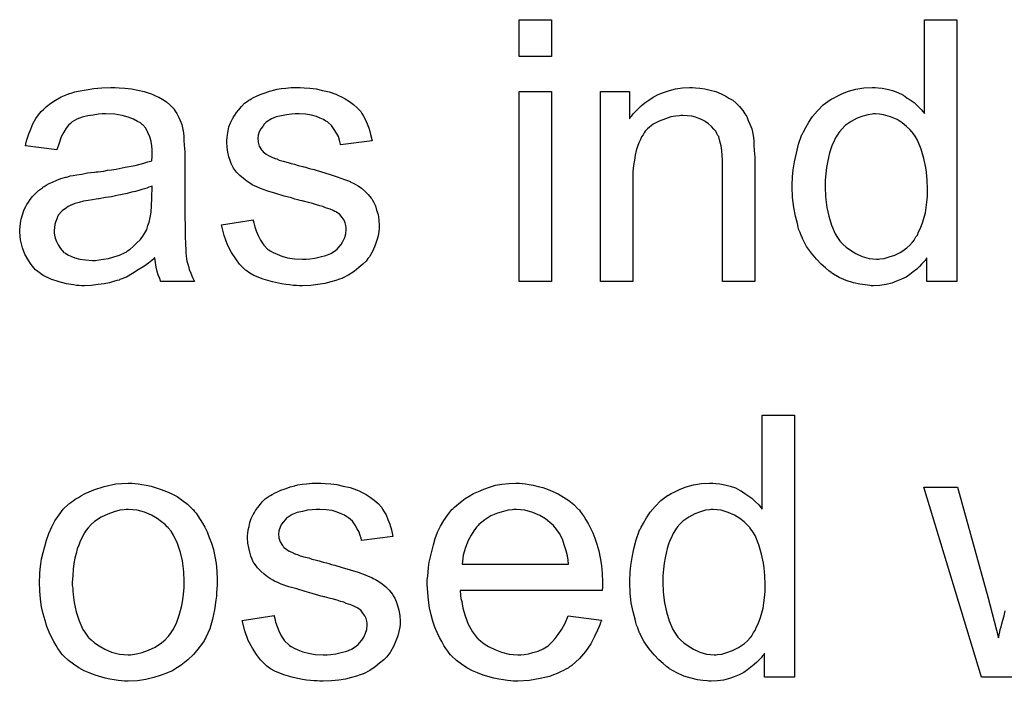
# Model space of a CAD drawing. Extents: x -1.5 to 9, y -3 to 5.
# Tile 235 of 256: x 5.1 to 5.4, y -0.3 to -0.1. Entities that reach past the tile are written whole.
import ezdxf

# ---------------------------------------------------------------- set-up
doc = ezdxf.new("R2010")
doc.units = 0
doc.layers.add('qfn16-30-34-a_mechanical_19', color=1, linetype='CONTINUOUS')

msp = doc.modelspace()

# ---------------------------------------------------------------- linework, layer by layer
at = {"layer": 'qfn16-30-34-a_mechanical_19', "color": 1}
for points in [[(5.26523, -0.113158), (5.255395, -0.113158), (5.255395, -0.101935), (5.26523, -0.101935), (5.26523, -0.113158)], [(5.389144, -0.181999), (5.380004, -0.181999), (5.380004, -0.17471), (5.379888, -0.174826), (5.379773, -0.175057), (5.379426, -0.17552), (5.378963, -0.176098), (5.378384, -0.176677), (5.37769, -0.177371), (5.37688, -0.178181), (5.375839, -0.178991), (5.374798, -0.179801), (5.373641, -0.180611), (5.372252, -0.181305), (5.370748, -0.181883), (5.369244, -0.182462), (5.367508, -0.182925), (5.365657, -0.183156), (5.36369, -0.183272), (5.362996, -0.183272), (5.362533, -0.183156), (5.361145, -0.18304), (5.359525, -0.182809), (5.357558, -0.182346), (5.35536, -0.181652), (5.353162, -0.180726), (5.350963, -0.179454), (5.350848, -0.179454), (5.350732, -0.179222), (5.350038, -0.17876), (5.348997, -0.177834), (5.347724, -0.176677), (5.34622, -0.175173), (5.344716, -0.173322), (5.343212, -0.171239), (5.341939, -0.168809), (5.341939, -0.168694), (5.341823, -0.168462), (5.341707, -0.168115), (5.341476, -0.167652), (5.341245, -0.166958), (5.340898, -0.166148), (5.340666, -0.165338), (5.340435, -0.164297), (5.339856, -0.161983), (5.339278, -0.159322), (5.338931, -0.156314), (5.338815, -0.153074), (5.338815, -0.152958), (5.338815, -0.152727), (5.338815, -0.152264), (5.338815, -0.15157), (5.338931, -0.150876), (5.338931, -0.14995), (5.339162, -0.147868), (5.339509, -0.145438), (5.340088, -0.142777), (5.340782, -0.14), (5.341707, -0.137339), (5.341707, -0.137223), (5.341823, -0.136992), (5.342055, -0.136645), (5.342286, -0.136182), (5.34298, -0.134909), (5.343906, -0.133289), (5.345063, -0.131554), (5.346567, -0.129818), (5.348302, -0.127967), (5.350385, -0.126463), (5.350501, -0.126463), (5.350616, -0.126347), (5.350963, -0.126116), (5.351426, -0.125885), (5.352583, -0.125306), (5.354203, -0.124496), (5.356054, -0.123802), (5.358252, -0.123224), (5.360682, -0.122761), (5.363228, -0.122645), (5.364153, -0.122645), (5.365079, -0.122761), (5.366351, -0.122876), (5.367856, -0.123224), (5.369475, -0.123571), (5.371095, -0.124149), (5.372599, -0.124959), (5.372831, -0.125075), (5.373293, -0.125306), (5.373988, -0.125885), (5.374913, -0.126463), (5.37607, -0.127273), (5.377112, -0.128314), (5.378269, -0.129356), (5.37931, -0.130628), (5.37931, -0.101935), (5.389144, -0.101935), (5.389144, -0.181999)], [(5.1331, -0.122761), (5.134836, -0.122876), (5.136803, -0.123108), (5.13877, -0.123455), (5.140736, -0.123918), (5.142588, -0.124496), (5.142819, -0.124612), (5.143398, -0.124843), (5.144208, -0.12519), (5.145249, -0.125653), (5.146406, -0.126347), (5.147563, -0.127042), (5.148604, -0.127967), (5.14953, -0.128893), (5.149645, -0.129008), (5.149877, -0.129356), (5.150224, -0.129934), (5.150687, -0.130628), (5.151265, -0.13167), (5.151728, -0.132711), (5.152191, -0.133984), (5.152538, -0.135488), (5.152538, -0.135603), (5.152654, -0.135951), (5.152769, -0.136645), (5.152885, -0.13757), (5.152885, -0.138843), (5.153001, -0.140347), (5.153116, -0.142314), (5.153116, -0.144512), (5.153116, -0.157702), (5.153116, -0.157818), (5.153116, -0.158281), (5.153116, -0.158975), (5.153116, -0.1599), (5.153116, -0.160942), (5.153116, -0.162214), (5.153232, -0.164991), (5.153232, -0.167884), (5.153348, -0.170776), (5.153463, -0.172049), (5.153463, -0.173206), (5.153579, -0.174247), (5.153695, -0.175057), (5.153695, -0.175173), (5.153811, -0.175636), (5.153926, -0.17633), (5.154273, -0.177255), (5.154505, -0.178297), (5.154968, -0.179454), (5.155546, -0.180726), (5.156125, -0.181999), (5.145827, -0.181999), (5.145712, -0.181883), (5.145596, -0.181421), (5.145364, -0.180842), (5.145017, -0.179917), (5.14467, -0.178875), (5.144439, -0.177602), (5.144208, -0.176214), (5.143976, -0.17471), (5.14386, -0.17471), (5.143745, -0.174941), (5.143051, -0.17552), (5.142009, -0.17633), (5.140621, -0.177371), (5.138885, -0.178412), (5.13715, -0.179569), (5.135299, -0.180611), (5.133332, -0.181421), (5.1331, -0.181536), (5.132406, -0.181652), (5.131365, -0.181999), (5.130092, -0.182346), (5.128472, -0.182693), (5.126621, -0.182925), (5.124538, -0.183156), (5.122456, -0.183272), (5.12153, -0.183272), (5.120836, -0.183156), (5.120026, -0.183156), (5.119101, -0.18304), (5.117018, -0.182693), (5.114704, -0.182115), (5.112159, -0.181305), (5.109845, -0.180148), (5.107762, -0.178644), (5.107531, -0.178412), (5.106952, -0.177834), (5.106142, -0.176793), (5.105217, -0.175404), (5.104291, -0.173669), (5.103481, -0.171702), (5.102903, -0.169272), (5.102787, -0.168115), (5.102671, -0.166727), (5.102671, -0.166495), (5.102671, -0.166032), (5.102787, -0.165223), (5.102903, -0.164181), (5.103134, -0.162909), (5.103481, -0.161636), (5.103944, -0.160248), (5.104522, -0.158975), (5.104638, -0.158859), (5.104869, -0.158396), (5.105332, -0.157702), (5.105911, -0.156892), (5.106605, -0.155967), (5.107531, -0.155041), (5.108456, -0.154115), (5.109613, -0.153305), (5.109729, -0.15319), (5.110192, -0.152958), (5.11077, -0.152496), (5.111696, -0.152033), (5.112737, -0.15157), (5.11401, -0.150992), (5.115283, -0.150529), (5.116787, -0.150066), (5.116902, -0.150066), (5.117365, -0.14995), (5.118059, -0.149719), (5.118985, -0.149603), (5.120142, -0.149372), (5.121646, -0.14914), (5.123382, -0.148793), (5.125464, -0.148562), (5.12558, -0.148562), (5.126043, -0.148446), (5.126621, -0.148446), (5.127431, -0.14833), (5.128357, -0.148215), (5.129514, -0.147983), (5.130786, -0.147868), (5.132175, -0.147636), (5.134952, -0.147058), (5.13796, -0.146479), (5.140621, -0.145785), (5.141894, -0.145438), (5.143051, -0.145091), (5.143051, -0.144975), (5.143051, -0.144744), (5.143166, -0.144049), (5.143166, -0.14324), (5.143166, -0.142777), (5.143166, -0.142545), (5.143166, -0.14243), (5.143166, -0.142314), (5.143166, -0.14162), (5.143051, -0.140463), (5.142819, -0.13919), (5.142472, -0.137802), (5.141894, -0.136413), (5.141199, -0.135141), (5.140274, -0.134099), (5.140158, -0.133984), (5.139579, -0.133521), (5.138654, -0.133058), (5.137497, -0.132364), (5.135877, -0.131785), (5.134026, -0.131207), (5.131712, -0.13086), (5.129051, -0.130744), (5.127894, -0.130744), (5.126737, -0.13086), (5.125117, -0.131091), (5.123497, -0.131322), (5.121762, -0.131785), (5.120142, -0.132364), (5.118753, -0.133174), (5.118638, -0.133289), (5.118175, -0.133637), (5.117596, -0.134215), (5.116902, -0.135141), (5.116208, -0.136298), (5.115398, -0.137802), (5.114704, -0.139653), (5.11401, -0.141736), (5.104407, -0.140463), (5.104407, -0.140347), (5.104522, -0.140231), (5.104522, -0.139884), (5.104638, -0.139422), (5.104985, -0.13838), (5.105448, -0.136876), (5.106026, -0.135372), (5.106721, -0.133752), (5.107646, -0.132132), (5.108688, -0.130628), (5.108803, -0.130513), (5.109266, -0.13005), (5.10996, -0.129356), (5.110886, -0.12843), (5.112159, -0.127504), (5.113663, -0.126579), (5.115398, -0.125537), (5.117365, -0.124728), (5.117481, -0.124728), (5.117596, -0.124612), (5.117944, -0.124496), (5.118406, -0.12438), (5.119563, -0.124033), (5.121183, -0.123686), (5.123034, -0.123339), (5.125348, -0.122992), (5.127778, -0.122761), (5.130555, -0.122645), (5.131828, -0.122645), (5.1331, -0.122761)], [(5.189678, -0.122761), (5.191413, -0.122876), (5.193264, -0.123108), (5.195231, -0.123571), (5.197314, -0.124033), (5.199281, -0.124728), (5.199396, -0.124728), (5.199512, -0.124843), (5.200091, -0.125075), (5.201016, -0.125537), (5.202173, -0.126116), (5.203446, -0.126926), (5.204719, -0.127852), (5.205876, -0.128893), (5.206917, -0.13005), (5.207033, -0.130166), (5.207264, -0.130628), (5.207727, -0.131438), (5.208305, -0.132364), (5.208884, -0.133752), (5.209462, -0.135256), (5.209925, -0.136992), (5.210388, -0.138959), (5.200785, -0.140231), (5.200785, -0.14), (5.200669, -0.139537), (5.200438, -0.138727), (5.200091, -0.137686), (5.199512, -0.136645), (5.198818, -0.135488), (5.198008, -0.134331), (5.196851, -0.133289), (5.196735, -0.133174), (5.196273, -0.132942), (5.195578, -0.13248), (5.194537, -0.132017), (5.19338, -0.131554), (5.191876, -0.131091), (5.190025, -0.13086), (5.188058, -0.130744), (5.186901, -0.130744), (5.185744, -0.13086), (5.18424, -0.130975), (5.182736, -0.131322), (5.181116, -0.13167), (5.179612, -0.132248), (5.178339, -0.133058), (5.178223, -0.133174), (5.177876, -0.133405), (5.177413, -0.133868), (5.176951, -0.134562), (5.176372, -0.135256), (5.175909, -0.136182), (5.175562, -0.137223), (5.175447, -0.138264), (5.175447, -0.13838), (5.175447, -0.138612), (5.175562, -0.138959), (5.175562, -0.139422), (5.175909, -0.140578), (5.176604, -0.141736), (5.176719, -0.141851), (5.176835, -0.141967), (5.177066, -0.142314), (5.177529, -0.142661), (5.177992, -0.143008), (5.178686, -0.143471), (5.179496, -0.143818), (5.180422, -0.144281), (5.180537, -0.144281), (5.180769, -0.144397), (5.181231, -0.144512), (5.182041, -0.144859), (5.183198, -0.145207), (5.184703, -0.145554), (5.185628, -0.145901), (5.186669, -0.146132), (5.187826, -0.146479), (5.189099, -0.146826), (5.189215, -0.146826), (5.189562, -0.146942), (5.19014, -0.147058), (5.190835, -0.147289), (5.191645, -0.14752), (5.192686, -0.147752), (5.194884, -0.148446), (5.197314, -0.14914), (5.199743, -0.14995), (5.201942, -0.15076), (5.202867, -0.151107), (5.203677, -0.151454), (5.203909, -0.15157), (5.204372, -0.151801), (5.205066, -0.152149), (5.206107, -0.152727), (5.207148, -0.153421), (5.20819, -0.154347), (5.209231, -0.155388), (5.210157, -0.156545), (5.210272, -0.156661), (5.210504, -0.157124), (5.210966, -0.157818), (5.211429, -0.158859), (5.211776, -0.160132), (5.212239, -0.16152), (5.212471, -0.16314), (5.212586, -0.164991), (5.212586, -0.165223), (5.212586, -0.165801), (5.212471, -0.166727), (5.212239, -0.167999), (5.211892, -0.169388), (5.211314, -0.170892), (5.210619, -0.172627), (5.209694, -0.174247), (5.209578, -0.174479), (5.209115, -0.174941), (5.208537, -0.175751), (5.207611, -0.176677), (5.206338, -0.177718), (5.20495, -0.178875), (5.20333, -0.179917), (5.201363, -0.180958), (5.201248, -0.180958), (5.201132, -0.181073), (5.200438, -0.181305), (5.199281, -0.181652), (5.197777, -0.182115), (5.195925, -0.182578), (5.193843, -0.182925), (5.191645, -0.183156), (5.189099, -0.183272), (5.188058, -0.183272), (5.187248, -0.183156), (5.186322, -0.183156), (5.185165, -0.18304), (5.184008, -0.182925), (5.182736, -0.182693), (5.179959, -0.182115), (5.177066, -0.181305), (5.174289, -0.180148), (5.173017, -0.179454), (5.17186, -0.178644), (5.171744, -0.178528), (5.171628, -0.178412), (5.170934, -0.177718), (5.169893, -0.176677), (5.168736, -0.175057), (5.167463, -0.17309), (5.16619, -0.170776), (5.165149, -0.167884), (5.164339, -0.164644), (5.174058, -0.16314), (5.174058, -0.163256), (5.174058, -0.163371), (5.174289, -0.164066), (5.174521, -0.165223), (5.174984, -0.166495), (5.175562, -0.167884), (5.176256, -0.169388), (5.177298, -0.170892), (5.17857, -0.172165), (5.178802, -0.17228), (5.179265, -0.172627), (5.18019, -0.17309), (5.181347, -0.173669), (5.182851, -0.174247), (5.184587, -0.17471), (5.186669, -0.175057), (5.189099, -0.175173), (5.190256, -0.175173), (5.191413, -0.175057), (5.192917, -0.174826), (5.194537, -0.174479), (5.196273, -0.174016), (5.197777, -0.173437), (5.199165, -0.172512), (5.199281, -0.172396), (5.199743, -0.172049), (5.200206, -0.17147), (5.2009, -0.170661), (5.201479, -0.169735), (5.202057, -0.168578), (5.202405, -0.167421), (5.20252, -0.166032), (5.20252, -0.165917), (5.20252, -0.165454), (5.202405, -0.164875), (5.202173, -0.164066), (5.201826, -0.163256), (5.201248, -0.162446), (5.200553, -0.16152), (5.199512, -0.160826), (5.199396, -0.16071), (5.199049, -0.160595), (5.198471, -0.160248), (5.197545, -0.1599), (5.196157, -0.159438), (5.195347, -0.15909), (5.194421, -0.158859), (5.19338, -0.158512), (5.192223, -0.158165), (5.19095, -0.157818), (5.189446, -0.157471), (5.189331, -0.157471), (5.188983, -0.157355), (5.188405, -0.157239), (5.187711, -0.157008), (5.186785, -0.156776), (5.185744, -0.156429), (5.183546, -0.155851), (5.181, -0.155041), (5.17857, -0.154347), (5.176256, -0.153537), (5.175215, -0.153074), (5.174405, -0.152727), (5.174174, -0.152611), (5.173711, -0.15238), (5.173017, -0.151917), (5.172091, -0.151339), (5.17105, -0.150529), (5.170009, -0.149603), (5.168967, -0.148562), (5.168042, -0.147289), (5.167926, -0.147173), (5.167695, -0.146711), (5.167347, -0.145901), (5.167, -0.144975), (5.166653, -0.143818), (5.166306, -0.14243), (5.166075, -0.141041), (5.165959, -0.139422), (5.165959, -0.13919), (5.165959, -0.138727), (5.166075, -0.138033), (5.16619, -0.136992), (5.166422, -0.135951), (5.166653, -0.134678), (5.167116, -0.133521), (5.167695, -0.132248), (5.16781, -0.132132), (5.168042, -0.13167), (5.168389, -0.131091), (5.168967, -0.130281), (5.169662, -0.129471), (5.170471, -0.12843), (5.171397, -0.127504), (5.172554, -0.126695), (5.17267, -0.126579), (5.173017, -0.126463), (5.17348, -0.126116), (5.174174, -0.125769), (5.175099, -0.125306), (5.176141, -0.124843), (5.177413, -0.12438), (5.178802, -0.123918), (5.179033, -0.123802), (5.179496, -0.123686), (5.180306, -0.123455), (5.181347, -0.123224), (5.18262, -0.122992), (5.184008, -0.122876), (5.185628, -0.122645), (5.188405, -0.122645), (5.189678, -0.122761)], [(5.309311, -0.122761), (5.310584, -0.122876), (5.312088, -0.123108), (5.313708, -0.123455), (5.315444, -0.123918), (5.317063, -0.124612), (5.317295, -0.124728), (5.317757, -0.124959), (5.318567, -0.125306), (5.319493, -0.125885), (5.32065, -0.126579), (5.321691, -0.127504), (5.322733, -0.12843), (5.323658, -0.129587), (5.323774, -0.129703), (5.324005, -0.130166), (5.324352, -0.130744), (5.324931, -0.131554), (5.325394, -0.132711), (5.325856, -0.133868), (5.326435, -0.135256), (5.326782, -0.13676), (5.326782, -0.136876), (5.326898, -0.137339), (5.327014, -0.138033), (5.327129, -0.138959), (5.327129, -0.140347), (5.327245, -0.141967), (5.327361, -0.143934), (5.327361, -0.146363), (5.327361, -0.181999), (5.317526, -0.181999), (5.317526, -0.146826), (5.317526, -0.146711), (5.317526, -0.146595), (5.317526, -0.145785), (5.317526, -0.144744), (5.31741, -0.143471), (5.317295, -0.141967), (5.317063, -0.140463), (5.316716, -0.139074), (5.316369, -0.137802), (5.316369, -0.137686), (5.316138, -0.137339), (5.315791, -0.13676), (5.315444, -0.136066), (5.314865, -0.135372), (5.314171, -0.134562), (5.313245, -0.133752), (5.312204, -0.133058), (5.312088, -0.132942), (5.311741, -0.132711), (5.311047, -0.13248), (5.310237, -0.132132), (5.309311, -0.131785), (5.308154, -0.131438), (5.306766, -0.131322), (5.305378, -0.131207), (5.304799, -0.131207), (5.304336, -0.131322), (5.303179, -0.131438), (5.301675, -0.13167), (5.300055, -0.132248), (5.298204, -0.132942), (5.296353, -0.133868), (5.294618, -0.135256), (5.294386, -0.135488), (5.293923, -0.136066), (5.293576, -0.136529), (5.293229, -0.137107), (5.292766, -0.137802), (5.292419, -0.138612), (5.291956, -0.139537), (5.291494, -0.140694), (5.291146, -0.141967), (5.290799, -0.143355), (5.290568, -0.144859), (5.290337, -0.146479), (5.290105, -0.148446), (5.290105, -0.150413), (5.290105, -0.181999), (5.280271, -0.181999), (5.280271, -0.123918), (5.289064, -0.123918), (5.289064, -0.132248), (5.28918, -0.132132), (5.289411, -0.131785), (5.289758, -0.131322), (5.290221, -0.130744), (5.290915, -0.13005), (5.291725, -0.12924), (5.292651, -0.128314), (5.293808, -0.127389), (5.294965, -0.126579), (5.296353, -0.125653), (5.297857, -0.124843), (5.299477, -0.124149), (5.301328, -0.123571), (5.303179, -0.123108), (5.305262, -0.122761), (5.30746, -0.122645), (5.308386, -0.122645), (5.309311, -0.122761)], [(5.26523, -0.181999), (5.255395, -0.181999), (5.255395, -0.123918), (5.26523, -0.123918), (5.26523, -0.181999)], [(5.364269, -0.130744), (5.36369, -0.130744), (5.363228, -0.13086), (5.361955, -0.130975), (5.360451, -0.131438), (5.358715, -0.132017), (5.356864, -0.133058), (5.355013, -0.134331), (5.354087, -0.135256), (5.353277, -0.136182), (5.353277, -0.136298), (5.353046, -0.136413), (5.35293, -0.13676), (5.352583, -0.137223), (5.352236, -0.137802), (5.351889, -0.138496), (5.351542, -0.139306), (5.351079, -0.140231), (5.350616, -0.141388), (5.350269, -0.142661), (5.349922, -0.144049), (5.349575, -0.145554), (5.349344, -0.147173), (5.349112, -0.149025), (5.348881, -0.150992), (5.348881, -0.153074), (5.348881, -0.15319), (5.348881, -0.153537), (5.348881, -0.154115), (5.348997, -0.154925), (5.348997, -0.155851), (5.349112, -0.156892), (5.349459, -0.159322), (5.350038, -0.161983), (5.350848, -0.16476), (5.352005, -0.167421), (5.352699, -0.168578), (5.353509, -0.169735), (5.353624, -0.169735), (5.35374, -0.169966), (5.354319, -0.170545), (5.35536, -0.17147), (5.356633, -0.172396), (5.358252, -0.173437), (5.360219, -0.174363), (5.362302, -0.174941), (5.363459, -0.175057), (5.364616, -0.175173), (5.365194, -0.175173), (5.365657, -0.175057), (5.36693, -0.174941), (5.368434, -0.174479), (5.37017, -0.1739), (5.372021, -0.172975), (5.373872, -0.171702), (5.374798, -0.170892), (5.375608, -0.169966), (5.375608, -0.169851), (5.375839, -0.169735), (5.37607, -0.169388), (5.376302, -0.168925), (5.376649, -0.168346), (5.377112, -0.167768), (5.377459, -0.166842), (5.377922, -0.165917), (5.378384, -0.164875), (5.378731, -0.163719), (5.379194, -0.16233), (5.379541, -0.160942), (5.379773, -0.159322), (5.380004, -0.157702), (5.380235, -0.155851), (5.380235, -0.153884), (5.380235, -0.153768), (5.380235, -0.153305), (5.380235, -0.152727), (5.38012, -0.151917), (5.38012, -0.150992), (5.380004, -0.149834), (5.379888, -0.148562), (5.379657, -0.147173), (5.379078, -0.144397), (5.378269, -0.141504), (5.377112, -0.138727), (5.376417, -0.13757), (5.375608, -0.136413), (5.375608, -0.136298), (5.375376, -0.136182), (5.374798, -0.135488), (5.373756, -0.134562), (5.372484, -0.133521), (5.370864, -0.13248), (5.368897, -0.13167), (5.366699, -0.130975), (5.365542, -0.13086), (5.364269, -0.130744)], [(5.143166, -0.152843), (5.143051, -0.152843), (5.142935, -0.152958), (5.142588, -0.153074), (5.142125, -0.15319), (5.141546, -0.153421), (5.140852, -0.153653), (5.140042, -0.153884), (5.139117, -0.154115), (5.138075, -0.154463), (5.136803, -0.154694), (5.13553, -0.155041), (5.134026, -0.155388), (5.132406, -0.155735), (5.130786, -0.156082), (5.128935, -0.156314), (5.126968, -0.156661), (5.126737, -0.156661), (5.126043, -0.156776), (5.124886, -0.157008), (5.123613, -0.157239), (5.122225, -0.157471), (5.120836, -0.157818), (5.119563, -0.158165), (5.118406, -0.158628), (5.118291, -0.158628), (5.117944, -0.158859), (5.117481, -0.15909), (5.117018, -0.159438), (5.11563, -0.160363), (5.114473, -0.161752), (5.114473, -0.161867), (5.114241, -0.162099), (5.114126, -0.162561), (5.113894, -0.16314), (5.113663, -0.163834), (5.113431, -0.164528), (5.113316, -0.165454), (5.1132, -0.16638), (5.1132, -0.166495), (5.1132, -0.167074), (5.113316, -0.167768), (5.113547, -0.168694), (5.113894, -0.169735), (5.114473, -0.170776), (5.115167, -0.171933), (5.116092, -0.172975), (5.116208, -0.17309), (5.116671, -0.173322), (5.117365, -0.173784), (5.118291, -0.174247), (5.119563, -0.17471), (5.121068, -0.175173), (5.122803, -0.175404), (5.124886, -0.17552), (5.125811, -0.17552), (5.126968, -0.175404), (5.128241, -0.175173), (5.129861, -0.174941), (5.13148, -0.174479), (5.133216, -0.1739), (5.134952, -0.17309), (5.135183, -0.172975), (5.135646, -0.172627), (5.136456, -0.172049), (5.137381, -0.171239), (5.138422, -0.170313), (5.139579, -0.169156), (5.140505, -0.167768), (5.141431, -0.166264), (5.141546, -0.166148), (5.141662, -0.165685), (5.141894, -0.164875), (5.142241, -0.163834), (5.142588, -0.162446), (5.142819, -0.160826), (5.142935, -0.158859), (5.143051, -0.156545), (5.143166, -0.152843)], [(5.339509, -0.302952), (5.330369, -0.302952), (5.330369, -0.295663), (5.330253, -0.295779), (5.330137, -0.29601), (5.32979, -0.296473), (5.329328, -0.297051), (5.328749, -0.29763), (5.328055, -0.298324), (5.327245, -0.299134), (5.326204, -0.299944), (5.325162, -0.300754), (5.324005, -0.301563), (5.322617, -0.302258), (5.321113, -0.302836), (5.319609, -0.303415), (5.317873, -0.303877), (5.316022, -0.304109), (5.314055, -0.304225), (5.313361, -0.304225), (5.312898, -0.304109), (5.31151, -0.303993), (5.30989, -0.303762), (5.307923, -0.303299), (5.305725, -0.302605), (5.303526, -0.301679), (5.301328, -0.300406), (5.301212, -0.300406), (5.301097, -0.300175), (5.300403, -0.299712), (5.299361, -0.298787), (5.298088, -0.29763), (5.296584, -0.296126), (5.29508, -0.294274), (5.293576, -0.292192), (5.292303, -0.289762), (5.292303, -0.289646), (5.292188, -0.289415), (5.292072, -0.289068), (5.291841, -0.288605), (5.291609, -0.287911), (5.291262, -0.287101), (5.291031, -0.286291), (5.290799, -0.28525), (5.290221, -0.282936), (5.289642, -0.280275), (5.289295, -0.277267), (5.28918, -0.274027), (5.28918, -0.273911), (5.28918, -0.27368), (5.28918, -0.273217), (5.28918, -0.272523), (5.289295, -0.271829), (5.289295, -0.270903), (5.289527, -0.26882), (5.289874, -0.266391), (5.290452, -0.26373), (5.291146, -0.260953), (5.292072, -0.258292), (5.292072, -0.258176), (5.292188, -0.257945), (5.292419, -0.257598), (5.292651, -0.257135), (5.293345, -0.255862), (5.29427, -0.254242), (5.295427, -0.252507), (5.296931, -0.250771), (5.298667, -0.24892), (5.30075, -0.247416), (5.300865, -0.247416), (5.300981, -0.2473), (5.301328, -0.247069), (5.301791, -0.246837), (5.302948, -0.246259), (5.304568, -0.245449), (5.306419, -0.244755), (5.308617, -0.244176), (5.311047, -0.243714), (5.313592, -0.243598), (5.314518, -0.243598), (5.315444, -0.243714), (5.316716, -0.243829), (5.31822, -0.244176), (5.31984, -0.244523), (5.32146, -0.245102), (5.322964, -0.245912), (5.323195, -0.246028), (5.323658, -0.246259), (5.324352, -0.246837), (5.325278, -0.247416), (5.326435, -0.248226), (5.327476, -0.249267), (5.328633, -0.250308), (5.329675, -0.251581), (5.329675, -0.222887), (5.339509, -0.222887), (5.339509, -0.302952)], [(5.137844, -0.243714), (5.138885, -0.243829), (5.140042, -0.244061), (5.141315, -0.244292), (5.142819, -0.244523), (5.145943, -0.245565), (5.147563, -0.246143), (5.149183, -0.246953), (5.150802, -0.247763), (5.152422, -0.24892), (5.153926, -0.250077), (5.15543, -0.251465), (5.155546, -0.251581), (5.155778, -0.251812), (5.156125, -0.252275), (5.156587, -0.252854), (5.157166, -0.253664), (5.15786, -0.254705), (5.158554, -0.255862), (5.159248, -0.257135), (5.159943, -0.258523), (5.160637, -0.260259), (5.161331, -0.261994), (5.16191, -0.263961), (5.162372, -0.266044), (5.16272, -0.268242), (5.162951, -0.270556), (5.163067, -0.273101), (5.163067, -0.273217), (5.163067, -0.273564), (5.163067, -0.274143), (5.163067, -0.274952), (5.162951, -0.275878), (5.162835, -0.277035), (5.162835, -0.278192), (5.162604, -0.279465), (5.162257, -0.282357), (5.161562, -0.28525), (5.160753, -0.288142), (5.159596, -0.290803), (5.159596, -0.290919), (5.15948, -0.291035), (5.159248, -0.291382), (5.159017, -0.291845), (5.158207, -0.293002), (5.157166, -0.29439), (5.155778, -0.29601), (5.154042, -0.29763), (5.152075, -0.29925), (5.149761, -0.300754), (5.149645, -0.300754), (5.14953, -0.300869), (5.149183, -0.301101), (5.148604, -0.301332), (5.148026, -0.301563), (5.147331, -0.301795), (5.145596, -0.302489), (5.143629, -0.303068), (5.141199, -0.303646), (5.138654, -0.304109), (5.135877, -0.304225), (5.13472, -0.304225), (5.133794, -0.304109), (5.132753, -0.303993), (5.131596, -0.303762), (5.130208, -0.30353), (5.128819, -0.303299), (5.125695, -0.302373), (5.12396, -0.301679), (5.12234, -0.300985), (5.12072, -0.300059), (5.119101, -0.299018), (5.117596, -0.297861), (5.116092, -0.296473), (5.115977, -0.296357), (5.115745, -0.296126), (5.115398, -0.295663), (5.114935, -0.294969), (5.114357, -0.294159), (5.113778, -0.293233), (5.113084, -0.292076), (5.11239, -0.290688), (5.111696, -0.289184), (5.111002, -0.287448), (5.110423, -0.285597), (5.109845, -0.28363), (5.109382, -0.281432), (5.109035, -0.279118), (5.108803, -0.276572), (5.108688, -0.273911), (5.108688, -0.27368), (5.108688, -0.273217), (5.108803, -0.272407), (5.108803, -0.27125), (5.108919, -0.269977), (5.10915, -0.268358), (5.109382, -0.266738), (5.109845, -0.264887), (5.110307, -0.263035), (5.110886, -0.261068), (5.11158, -0.258986), (5.112506, -0.257019), (5.113431, -0.255168), (5.114704, -0.253317), (5.115977, -0.251581), (5.117596, -0.250077), (5.117712, -0.249961), (5.117944, -0.249846), (5.118406, -0.249499), (5.118985, -0.249036), (5.119679, -0.248573), (5.120605, -0.247994), (5.12153, -0.247416), (5.122687, -0.246837), (5.12396, -0.246259), (5.125348, -0.24568), (5.128472, -0.244639), (5.132059, -0.243829), (5.13391, -0.243714), (5.135877, -0.243598), (5.137034, -0.243598), (5.137844, -0.243714)], [(5.196041, -0.243714), (5.197777, -0.243829), (5.199628, -0.244061), (5.201595, -0.244523), (5.203677, -0.244986), (5.205644, -0.24568), (5.20576, -0.24568), (5.205876, -0.245796), (5.206454, -0.246028), (5.20738, -0.24649), (5.208537, -0.247069), (5.209809, -0.247879), (5.211082, -0.248804), (5.212239, -0.249846), (5.21328, -0.251003), (5.213396, -0.251118), (5.213627, -0.251581), (5.21409, -0.252391), (5.214669, -0.253317), (5.215247, -0.254705), (5.215826, -0.256209), (5.216289, -0.257945), (5.216751, -0.259911), (5.207148, -0.261184), (5.207148, -0.260953), (5.207033, -0.26049), (5.206801, -0.25968), (5.206454, -0.258639), (5.205876, -0.257598), (5.205181, -0.25644), (5.204372, -0.255284), (5.203215, -0.254242), (5.203099, -0.254126), (5.202636, -0.253895), (5.201942, -0.253432), (5.2009, -0.25297), (5.199743, -0.252507), (5.198239, -0.252044), (5.196388, -0.251812), (5.194421, -0.251697), (5.193264, -0.251697), (5.192107, -0.251812), (5.190603, -0.251928), (5.189099, -0.252275), (5.187479, -0.252622), (5.185975, -0.253201), (5.184703, -0.254011), (5.184587, -0.254126), (5.18424, -0.254358), (5.183777, -0.254821), (5.183314, -0.255515), (5.182736, -0.256209), (5.182273, -0.257135), (5.181926, -0.258176), (5.18181, -0.259217), (5.18181, -0.259333), (5.18181, -0.259564), (5.181926, -0.259911), (5.181926, -0.260374), (5.182273, -0.261531), (5.182967, -0.262688), (5.183083, -0.262804), (5.183198, -0.26292), (5.18343, -0.263267), (5.183893, -0.263614), (5.184355, -0.263961), (5.18505, -0.264424), (5.185859, -0.264771), (5.186785, -0.265234), (5.186901, -0.265234), (5.187132, -0.265349), (5.187595, -0.265465), (5.188405, -0.265812), (5.189562, -0.266159), (5.191066, -0.266506), (5.191992, -0.266853), (5.193033, -0.267085), (5.19419, -0.267432), (5.195463, -0.267779), (5.195578, -0.267779), (5.195925, -0.267895), (5.196504, -0.26801), (5.197198, -0.268242), (5.198008, -0.268473), (5.199049, -0.268705), (5.201248, -0.269399), (5.203677, -0.270093), (5.206107, -0.270903), (5.208305, -0.271713), (5.209231, -0.27206), (5.210041, -0.272407), (5.210272, -0.272523), (5.210735, -0.272754), (5.211429, -0.273101), (5.212471, -0.27368), (5.213512, -0.274374), (5.214553, -0.2753), (5.215594, -0.276341), (5.21652, -0.277498), (5.216636, -0.277614), (5.216867, -0.278076), (5.21733, -0.278771), (5.217793, -0.279812), (5.21814, -0.281085), (5.218603, -0.282473), (5.218834, -0.284093), (5.21895, -0.285944), (5.21895, -0.286175), (5.21895, -0.286754), (5.218834, -0.28768), (5.218603, -0.288952), (5.218256, -0.290341), (5.217677, -0.291845), (5.216983, -0.29358), (5.216057, -0.2952), (5.215941, -0.295431), (5.215479, -0.295894), (5.2149, -0.296704), (5.213975, -0.29763), (5.212702, -0.298671), (5.211314, -0.299828), (5.209694, -0.300869), (5.207727, -0.301911), (5.207611, -0.301911), (5.207495, -0.302026), (5.206801, -0.302258), (5.205644, -0.302605), (5.20414, -0.303068), (5.202289, -0.30353), (5.200206, -0.303877), (5.198008, -0.304109), (5.195463, -0.304225), (5.194421, -0.304225), (5.193611, -0.304109), (5.192686, -0.304109), (5.191529, -0.303993), (5.190372, -0.303877), (5.189099, -0.303646), (5.186322, -0.303068), (5.18343, -0.302258), (5.180653, -0.301101), (5.17938, -0.300406), (5.178223, -0.299597), (5.178108, -0.299481), (5.177992, -0.299365), (5.177298, -0.298671), (5.176256, -0.29763), (5.175099, -0.29601), (5.173827, -0.294043), (5.172554, -0.291729), (5.171513, -0.288837), (5.170703, -0.285597), (5.180422, -0.284093), (5.180422, -0.284209), (5.180422, -0.284324), (5.180653, -0.285018), (5.180884, -0.286175), (5.181347, -0.287448), (5.181926, -0.288837), (5.18262, -0.290341), (5.183661, -0.291845), (5.184934, -0.293117), (5.185165, -0.293233), (5.185628, -0.29358), (5.186554, -0.294043), (5.187711, -0.294622), (5.189215, -0.2952), (5.19095, -0.295663), (5.193033, -0.29601), (5.195463, -0.296126), (5.19662, -0.296126), (5.197777, -0.29601), (5.199281, -0.295779), (5.2009, -0.295431), (5.202636, -0.294969), (5.20414, -0.29439), (5.205529, -0.293464), (5.205644, -0.293349), (5.206107, -0.293002), (5.20657, -0.292423), (5.207264, -0.291613), (5.207842, -0.290688), (5.208421, -0.289531), (5.208768, -0.288374), (5.208884, -0.286985), (5.208884, -0.28687), (5.208884, -0.286407), (5.208768, -0.285828), (5.208537, -0.285018), (5.20819, -0.284209), (5.207611, -0.283399), (5.206917, -0.282473), (5.205876, -0.281779), (5.20576, -0.281663), (5.205413, -0.281547), (5.204834, -0.2812), (5.203909, -0.280853), (5.20252, -0.28039), (5.20171, -0.280043), (5.200785, -0.279812), (5.199743, -0.279465), (5.198587, -0.279118), (5.197314, -0.278771), (5.19581, -0.278423), (5.195694, -0.278423), (5.195347, -0.278308), (5.194768, -0.278192), (5.194074, -0.277961), (5.193149, -0.277729), (5.192107, -0.277382), (5.189909, -0.276804), (5.187364, -0.275994), (5.184934, -0.2753), (5.18262, -0.27449), (5.181579, -0.274027), (5.180769, -0.27368), (5.180537, -0.273564), (5.180074, -0.273333), (5.17938, -0.27287), (5.178455, -0.272291), (5.177413, -0.271481), (5.176372, -0.270556), (5.175331, -0.269515), (5.174405, -0.268242), (5.174289, -0.268126), (5.174058, -0.267663), (5.173711, -0.266853), (5.173364, -0.265928), (5.173017, -0.264771), (5.17267, -0.263382), (5.172438, -0.261994), (5.172323, -0.260374), (5.172323, -0.260143), (5.172323, -0.25968), (5.172438, -0.258986), (5.172554, -0.257945), (5.172785, -0.256903), (5.173017, -0.255631), (5.17348, -0.254474), (5.174058, -0.253201), (5.174174, -0.253085), (5.174405, -0.252622), (5.174752, -0.252044), (5.175331, -0.251234), (5.176025, -0.250424), (5.176835, -0.249383), (5.177761, -0.248457), (5.178917, -0.247647), (5.179033, -0.247532), (5.17938, -0.247416), (5.179843, -0.247069), (5.180537, -0.246722), (5.181463, -0.246259), (5.182504, -0.245796), (5.183777, -0.245333), (5.185165, -0.24487), (5.185397, -0.244755), (5.185859, -0.244639), (5.186669, -0.244408), (5.187711, -0.244176), (5.188983, -0.243945), (5.190372, -0.243829), (5.191992, -0.243598), (5.194768, -0.243598), (5.196041, -0.243714)], [(5.256321, -0.243714), (5.257246, -0.243829), (5.258403, -0.244061), (5.259676, -0.244292), (5.26118, -0.244639), (5.262569, -0.244986), (5.264188, -0.245565), (5.265693, -0.246143), (5.267312, -0.246953), (5.268932, -0.247879), (5.270552, -0.24892), (5.272056, -0.250193), (5.273444, -0.251581), (5.27356, -0.251697), (5.273792, -0.251928), (5.274139, -0.252391), (5.274601, -0.253085), (5.27518, -0.253895), (5.275758, -0.254821), (5.276453, -0.255978), (5.277147, -0.257366), (5.277841, -0.25887), (5.278535, -0.26049), (5.279114, -0.262341), (5.279692, -0.264308), (5.280155, -0.266506), (5.280502, -0.26882), (5.280734, -0.27125), (5.280849, -0.273911), (5.280849, -0.274027), (5.280849, -0.27449), (5.280849, -0.2753), (5.280734, -0.276457), (5.237346, -0.276457), (5.237346, -0.276572), (5.237346, -0.276919), (5.237462, -0.277382), (5.237462, -0.278076), (5.237577, -0.278886), (5.237809, -0.279812), (5.238156, -0.281894), (5.23885, -0.284209), (5.239776, -0.286754), (5.241048, -0.289068), (5.242668, -0.291151), (5.242784, -0.291151), (5.2429, -0.291382), (5.243594, -0.29196), (5.244635, -0.29277), (5.246024, -0.29358), (5.247875, -0.294506), (5.249957, -0.295316), (5.252271, -0.295894), (5.253544, -0.29601), (5.254932, -0.296126), (5.255858, -0.296126), (5.256899, -0.29601), (5.258172, -0.295779), (5.25956, -0.295431), (5.26118, -0.294969), (5.262684, -0.294274), (5.264188, -0.293349), (5.264304, -0.293233), (5.264883, -0.29277), (5.265577, -0.292076), (5.266387, -0.291151), (5.267312, -0.289878), (5.268354, -0.288258), (5.269395, -0.286407), (5.27032, -0.284209), (5.280502, -0.285481), (5.280502, -0.285597), (5.280386, -0.285828), (5.280271, -0.286291), (5.280039, -0.286985), (5.279692, -0.28768), (5.279345, -0.288605), (5.278419, -0.290572), (5.277262, -0.29277), (5.275643, -0.295084), (5.273792, -0.297283), (5.271477, -0.299365), (5.271362, -0.299365), (5.27113, -0.299597), (5.270783, -0.299828), (5.27032, -0.300175), (5.269626, -0.300522), (5.268932, -0.300869), (5.268007, -0.301332), (5.266965, -0.301795), (5.265808, -0.302258), (5.264651, -0.302721), (5.261759, -0.303415), (5.258519, -0.303993), (5.254932, -0.304225), (5.25366, -0.304225), (5.25285, -0.304109), (5.251809, -0.303993), (5.250536, -0.303762), (5.249147, -0.30353), (5.247643, -0.303299), (5.244404, -0.302373), (5.242668, -0.301679), (5.241048, -0.300985), (5.239313, -0.300059), (5.237693, -0.299018), (5.236189, -0.297861), (5.234685, -0.296473), (5.234569, -0.296357), (5.234338, -0.296126), (5.233991, -0.295663), (5.233528, -0.294969), (5.232949, -0.294159), (5.232371, -0.293233), (5.231677, -0.292076), (5.230983, -0.290803), (5.230288, -0.289299), (5.229594, -0.28768), (5.229016, -0.285828), (5.228437, -0.283861), (5.227974, -0.281779), (5.227627, -0.279465), (5.227396, -0.277035), (5.22728, -0.27449), (5.22728, -0.274374), (5.22728, -0.273796), (5.22728, -0.273101), (5.227396, -0.27206), (5.227511, -0.270787), (5.227627, -0.269399), (5.227859, -0.267779), (5.228206, -0.266159), (5.229131, -0.262457), (5.22971, -0.260606), (5.230404, -0.258639), (5.23133, -0.256788), (5.232371, -0.255052), (5.233528, -0.253317), (5.234801, -0.251697), (5.234916, -0.251581), (5.235148, -0.25135), (5.23561, -0.251003), (5.236189, -0.250424), (5.236883, -0.249846), (5.237809, -0.249151), (5.23885, -0.248341), (5.240123, -0.247647), (5.241395, -0.246837), (5.2429, -0.246143), (5.244519, -0.245449), (5.246255, -0.24487), (5.248106, -0.244292), (5.250073, -0.243945), (5.252156, -0.243714), (5.254354, -0.243598), (5.255511, -0.243598), (5.256321, -0.243714)], [(5.407078, -0.302952), (5.396665, -0.302952), (5.379078, -0.24487), (5.389376, -0.24487), (5.398632, -0.278423), (5.401871, -0.290919), (5.401871, -0.290803), (5.401987, -0.290572), (5.402103, -0.289993), (5.402218, -0.289646), (5.402334, -0.289068), (5.40245, -0.288374), (5.402681, -0.287564), (5.402913, -0.286638), (5.40326, -0.285481), (5.403607, -0.284209), (5.403954, -0.282704)], [(5.135877, -0.251697), (5.135183, -0.251697), (5.134604, -0.251812), (5.133332, -0.251928), (5.131596, -0.252391), (5.129629, -0.253085), (5.127547, -0.254011), (5.12558, -0.255399), (5.124538, -0.256325), (5.123613, -0.25725), (5.123613, -0.257366), (5.123382, -0.257482), (5.12315, -0.257829), (5.122803, -0.258292), (5.122456, -0.25887), (5.122109, -0.259564), (5.121646, -0.26049), (5.121183, -0.261416), (5.12072, -0.262573), (5.120258, -0.26373), (5.11991, -0.265118), (5.119563, -0.266622), (5.119216, -0.268242), (5.118985, -0.269977), (5.118869, -0.271944), (5.118753, -0.273911), (5.118753, -0.274027), (5.118753, -0.274374), (5.118753, -0.274952), (5.118869, -0.275762), (5.118869, -0.276688), (5.118985, -0.277729), (5.119332, -0.280159), (5.11991, -0.282936), (5.120836, -0.285713), (5.121993, -0.288374), (5.122803, -0.289531), (5.123613, -0.290688), (5.123729, -0.290688), (5.123844, -0.290919), (5.124538, -0.291498), (5.12558, -0.292423), (5.126968, -0.293349), (5.128704, -0.29439), (5.130786, -0.295316), (5.133216, -0.295894), (5.134489, -0.29601), (5.135877, -0.296126), (5.136571, -0.296126), (5.13715, -0.29601), (5.138422, -0.295779), (5.140158, -0.295431), (5.142009, -0.294737), (5.144092, -0.293812), (5.146059, -0.292423), (5.1471, -0.291498), (5.148026, -0.290572), (5.148141, -0.290456), (5.148257, -0.290341), (5.148488, -0.289993), (5.148836, -0.289531), (5.149183, -0.288952), (5.149645, -0.288258), (5.150108, -0.287332), (5.150571, -0.286407), (5.151034, -0.28525), (5.151381, -0.283977), (5.151844, -0.282589), (5.152191, -0.281085), (5.152538, -0.279349), (5.152769, -0.277614), (5.153001, -0.275647), (5.153001, -0.273564), (5.153001, -0.273448), (5.153001, -0.273101), (5.153001, -0.272523), (5.152885, -0.271829), (5.152885, -0.270903), (5.152769, -0.269862), (5.152422, -0.267432), (5.151844, -0.264887), (5.150918, -0.26211), (5.149645, -0.259564), (5.148951, -0.258292), (5.148026, -0.25725), (5.148026, -0.257135), (5.147794, -0.257019), (5.1471, -0.256325), (5.146059, -0.255515), (5.14467, -0.254474), (5.142935, -0.253432), (5.140852, -0.252507), (5.138538, -0.251928), (5.137266, -0.251812), (5.135877, -0.251697)], [(5.25447, -0.251697), (5.253775, -0.251697), (5.253313, -0.251812), (5.25204, -0.251928), (5.250536, -0.252275), (5.248685, -0.252854), (5.246718, -0.253664), (5.244867, -0.254821), (5.243015, -0.256325), (5.242784, -0.256556), (5.242321, -0.257135), (5.241511, -0.258176), (5.240701, -0.259564), (5.239776, -0.261184), (5.238966, -0.263267), (5.238272, -0.265697), (5.237925, -0.268358), (5.270436, -0.268358), (5.270436, -0.268242), (5.270436, -0.26801), (5.27032, -0.267663), (5.27032, -0.267201), (5.270089, -0.265812), (5.269742, -0.264308), (5.269163, -0.262457), (5.268585, -0.260721), (5.267659, -0.258986), (5.266618, -0.257482), (5.266618, -0.257366), (5.266387, -0.25725), (5.265808, -0.256556), (5.264767, -0.255631), (5.263378, -0.254589), (5.261643, -0.253548), (5.25956, -0.252622), (5.257131, -0.251928), (5.255858, -0.251812), (5.25447, -0.251697)], [(5.314634, -0.251697), (5.314055, -0.251697), (5.313592, -0.251812), (5.31232, -0.251928), (5.310815, -0.252391), (5.30908, -0.25297), (5.307229, -0.254011), (5.305378, -0.255284), (5.304452, -0.256209), (5.303642, -0.257135), (5.303642, -0.25725), (5.303411, -0.257366), (5.303295, -0.257713), (5.302948, -0.258176), (5.302601, -0.258755), (5.302254, -0.259449), (5.301907, -0.260259), (5.301444, -0.261184), (5.300981, -0.262341), (5.300634, -0.263614), (5.300287, -0.265002), (5.29994, -0.266506), (5.299708, -0.268126), (5.299477, -0.269977), (5.299245, -0.271944), (5.299245, -0.274027), (5.299245, -0.274143), (5.299245, -0.27449), (5.299245, -0.275068), (5.299361, -0.275878), (5.299361, -0.276804), (5.299477, -0.277845), (5.299824, -0.280275), (5.300403, -0.282936), (5.301212, -0.285713), (5.302369, -0.288374), (5.303064, -0.289531), (5.303873, -0.290688), (5.303989, -0.290688), (5.304105, -0.290919), (5.304683, -0.291498), (5.305725, -0.292423), (5.306997, -0.293349), (5.308617, -0.29439), (5.310584, -0.295316), (5.312667, -0.295894), (5.313824, -0.29601), (5.314981, -0.296126), (5.315559, -0.296126), (5.316022, -0.29601), (5.317295, -0.295894), (5.318799, -0.295431), (5.320534, -0.294853), (5.322386, -0.293927), (5.324237, -0.292655), (5.325162, -0.291845), (5.325972, -0.290919), (5.325972, -0.290803), (5.326204, -0.290688), (5.326435, -0.290341), (5.326666, -0.289878), (5.327014, -0.289299), (5.327476, -0.288721), (5.327823, -0.287795), (5.328286, -0.28687), (5.328749, -0.285828), (5.329096, -0.284671), (5.329559, -0.283283), (5.329906, -0.281894), (5.330137, -0.280275), (5.330369, -0.278655), (5.3306, -0.276804), (5.3306, -0.274837), (5.3306, -0.274721), (5.3306, -0.274258), (5.3306, -0.27368), (5.330484, -0.27287), (5.330484, -0.271944), (5.330369, -0.270787), (5.330253, -0.269515), (5.330022, -0.268126), (5.329443, -0.265349), (5.328633, -0.262457), (5.327476, -0.25968), (5.326782, -0.258523), (5.325972, -0.257366), (5.325972, -0.25725), (5.325741, -0.257135), (5.325162, -0.25644), (5.324121, -0.255515), (5.322848, -0.254474), (5.321229, -0.253432), (5.319262, -0.252622), (5.317063, -0.251928), (5.315906, -0.251812), (5.314634, -0.251697)]]:
    msp.add_lwpolyline(points, dxfattribs=at)

doc.saveas('drawing.dxf')
